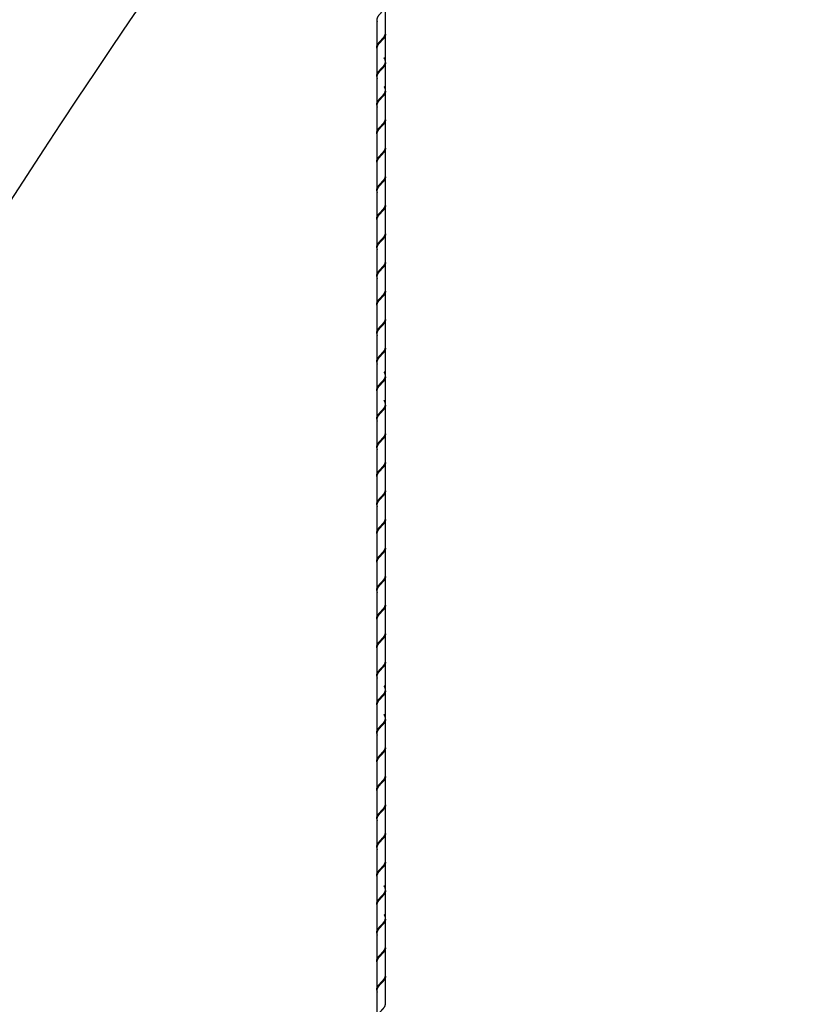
# Model space of a CAD drawing. Header units: millimetres. Extents: x -229 to 1028, y 47 to 3192.
# Tile 6 of 11: x 383 to 456, y 2498 to 2588. Entities that reach past the tile are written whole.
import ezdxf
from ezdxf.enums import TextEntityAlignment as Align

# ---------------------------------------------------------------- set-up
doc = ezdxf.new("R2010")
doc.units = ezdxf.units.MM
doc.layers.add('Default', color=7, linetype='Continuous')
doc.layers.add('DV3_Default', color=7, linetype='Continuous')
doc.styles.add('SEACAD_Arial_Narrow', font='ARIALN.TTF')
doc.dimstyles.new('Croquis', dxfattribs={"dimtxt": 80, "dimasz": 40, "dimexe": 40, "dimexo": 1200, "dimgap": 20, "dimtad": 1, "dimdec": 0, "dimlfac": 0.1, "dimdsep": 46, "dimtxsty": 'SEACAD_Arial_Narrow', "dimblk1": '_SE_BACK_SLASH', "dimblk2": '_SE_BACK_SLASH', "dimsah": 1, "dimcen": 40, "dimse1": 1, "dimse2": 1, "dimadec": 0, "dimazin": 0, "dimtfac": 0.5, "dimtdec": 3, "dimtmove": 0, "dimatfit": 3, "dimfxl": 1, "dimarcsym": 0})

# ---------------------------------------------------------------- blocks, each defined once
blk = doc.blocks.new('SE2')
at = {"layer": 'DV3_Default', "color": 7, "linetype": 'Continuous'}
for p, q in [((417.228, 2587.183), (417.228, 2589.719)), ((416.428, 2588.401), (416.428, 2585.865)), ((417.228, 2584.547), (417.228, 2587.083)), ((416.428, 2585.765), (416.428, 2583.229)), ((417.228, 2581.911), (417.228, 2584.447)), ((416.428, 2583.129), (416.428, 2580.593)), ((417.228, 2579.275), (417.228, 2581.811)), ((416.428, 2580.493), (416.428, 2577.957)), ((417.228, 2576.639), (417.228, 2579.175)), ((416.428, 2577.857), (416.428, 2575.321)), ((417.228, 2574.003), (417.228, 2576.539)), ((416.428, 2575.221), (416.428, 2572.685)), ((417.228, 2571.367), (417.228, 2573.903)), ((416.428, 2572.585), (416.428, 2570.049)), ((417.228, 2568.731), (417.228, 2571.267)), ((416.428, 2569.949), (416.428, 2567.413)), ((417.228, 2566.095), (417.228, 2568.631)), ((416.428, 2567.313), (416.428, 2564.777)), ((417.228, 2563.459), (417.228, 2565.995)), ((416.428, 2564.677), (416.428, 2562.141)), ((417.228, 2560.823), (417.228, 2563.359)), ((416.428, 2562.041), (416.428, 2559.505)), ((417.228, 2558.187), (417.228, 2560.723)), ((416.428, 2559.405), (416.428, 2556.869)), ((417.228, 2555.551), (417.228, 2558.087)), ((416.428, 2556.769), (416.428, 2554.233)), ((417.228, 2552.915), (417.228, 2555.451)), ((416.428, 2554.133), (416.428, 2551.597)), ((417.228, 2550.279), (417.228, 2552.815)), ((416.428, 2551.497), (416.428, 2548.961)), ((417.228, 2547.643), (417.228, 2550.179)), ((416.428, 2548.861), (416.428, 2546.325)), ((417.228, 2545.007), (417.228, 2547.543)), ((416.428, 2546.225), (416.428, 2543.689)), ((417.228, 2542.371), (417.228, 2544.907)), ((416.428, 2543.589), (416.428, 2541.053)), ((417.228, 2539.735), (417.228, 2542.271)), ((416.428, 2540.953), (416.428, 2538.417)), ((417.228, 2537.099), (417.228, 2539.635)), ((416.428, 2538.317), (416.428, 2535.781)), ((417.228, 2534.463), (417.228, 2536.999)), ((416.428, 2535.681), (416.428, 2533.145)), ((417.228, 2531.827), (417.228, 2534.363)), ((416.428, 2533.045), (416.428, 2530.509)), ((417.228, 2529.191), (417.228, 2531.727)), ((416.428, 2530.409), (416.428, 2527.873)), ((417.228, 2526.555), (417.228, 2529.091)), ((416.428, 2527.773), (416.428, 2525.237)), ((417.228, 2523.919), (417.228, 2526.455)), ((416.428, 2525.137), (416.428, 2522.601)), ((417.228, 2521.283), (417.228, 2523.819)), ((416.428, 2522.501), (416.428, 2519.965)), ((417.228, 2518.647), (417.228, 2521.183)), ((416.428, 2519.865), (416.428, 2517.329)), ((417.228, 2516.011), (417.228, 2518.547)), ((416.428, 2517.229), (416.428, 2514.693)), ((417.228, 2513.375), (417.228, 2515.911)), ((416.428, 2514.593), (416.428, 2512.057)), ((417.228, 2510.739), (417.228, 2513.275)), ((416.428, 2511.957), (416.428, 2509.421)), ((417.228, 2508.103), (417.228, 2510.639)), ((416.428, 2509.321), (416.428, 2506.785)), ((417.228, 2505.467), (417.228, 2508.003)), ((416.428, 2506.685), (416.428, 2504.149)), ((417.228, 2502.831), (417.228, 2505.367)), ((416.428, 2504.049), (416.428, 2501.513)), ((417.228, 2500.195), (417.228, 2502.731)), ((416.428, 2501.413), (416.428, 2498.877)), ((417.228, 2497.559), (417.228, 2500.095)), ((416.428, 2498.777), (416.428, 2496.241))]:
    blk.add_line(p, q, dxfattribs=at)
for points, weights, knots in [([(417.228, 2589.719), (417.228, 2589.5), (417.028, 2589.28), (416.828, 2589.06), (416.628, 2588.841), (416.428, 2588.621), (416.428, 2588.401), (416.428, 2588.334), (416.453, 2588.256)], [0.5, 0.433012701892, 0.5, 0.433012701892, 0.5, 0.433012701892, 0.5, 0.477204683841, 0.469923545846], [0, 0, 0, 0.299375, 0.299375, 0.59875, 0.59875, 0.898125, 0.898125, 1, 1, 1]), ([(416.435, 2585.79), (416.428, 2585.829), (416.428, 2585.865), (416.428, 2586.085), (416.628, 2586.305), (416.828, 2586.524), (417.028, 2586.744), (417.228, 2586.964), (417.228, 2587.183)], [0.479807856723, 0.487613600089, 0.5, 0.433012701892, 0.5, 0.433012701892, 0.5, 0.433012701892, 0.5], [0, 0, 0, 0.0580572, 0.0580572, 0.3720381, 0.3720381, 0.6860191, 0.6860191, 1, 1, 1]), ([(417.228, 2587.083), (417.228, 2586.864), (417.028, 2586.644), (416.828, 2586.424), (416.628, 2586.205), (416.428, 2585.985), (416.428, 2585.765), (416.428, 2585.698), (416.453, 2585.62)], [0.5, 0.433012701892, 0.5, 0.433012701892, 0.5, 0.433012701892, 0.5, 0.477204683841, 0.469923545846], [0, 0, 0, 0.299375, 0.299375, 0.59875, 0.59875, 0.898125, 0.898125, 1, 1, 1]), ([(416.435, 2583.154), (416.428, 2583.193), (416.428, 2583.229), (416.428, 2583.449), (416.628, 2583.669), (416.828, 2583.888), (417.028, 2584.108), (417.228, 2584.328), (417.228, 2584.547), (417.228, 2584.706), (417.109, 2584.883)], [0.479807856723, 0.487613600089, 0.5, 0.433012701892, 0.5, 0.433012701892, 0.5, 0.433012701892, 0.5, 0.449759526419, 0.47487976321], [0, 0, 0, 0.046991, 0.046991, 0.301127, 0.301127, 0.555263, 0.555263, 0.809398, 0.809398, 1, 1, 1]), ([(417.228, 2584.447), (417.228, 2584.228), (417.028, 2584.008), (416.828, 2583.788), (416.628, 2583.569), (416.428, 2583.349), (416.428, 2583.129), (416.428, 2583.062), (416.453, 2582.984)], [0.5, 0.433012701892, 0.5, 0.433012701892, 0.5, 0.433012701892, 0.5, 0.477204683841, 0.469923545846], [0, 0, 0, 0.299375, 0.299375, 0.59875, 0.59875, 0.898125, 0.898125, 1, 1, 1]), ([(416.435, 2580.518), (416.428, 2580.557), (416.428, 2580.593), (416.428, 2580.813), (416.628, 2581.033), (416.828, 2581.252), (417.028, 2581.472), (417.228, 2581.692), (417.228, 2581.911), (417.228, 2582.07), (417.109, 2582.247)], [0.479807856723, 0.487613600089, 0.5, 0.433012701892, 0.5, 0.433012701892, 0.5, 0.433012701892, 0.5, 0.449759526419, 0.47487976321], [0, 0, 0, 0.046991, 0.046991, 0.301127, 0.301127, 0.555263, 0.555263, 0.809398, 0.809398, 1, 1, 1]), ([(417.228, 2581.811), (417.228, 2581.592), (417.028, 2581.372), (416.828, 2581.152), (416.628, 2580.933), (416.428, 2580.713), (416.428, 2580.493), (416.428, 2580.426), (416.453, 2580.348)], [0.5, 0.433012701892, 0.5, 0.433012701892, 0.5, 0.433012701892, 0.5, 0.477204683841, 0.469923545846], [0, 0, 0, 0.299375, 0.299375, 0.59875, 0.59875, 0.898125, 0.898125, 1, 1, 1]), ([(416.435, 2577.882), (416.428, 2577.921), (416.428, 2577.957), (416.428, 2578.177), (416.628, 2578.397), (416.828, 2578.616), (417.028, 2578.836), (417.228, 2579.056), (417.228, 2579.275)], [0.479807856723, 0.487613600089, 0.5, 0.433012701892, 0.5, 0.433012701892, 0.5, 0.433012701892, 0.5], [0, 0, 0, 0.058057, 0.058057, 0.372038, 0.372038, 0.686019, 0.686019, 1, 1, 1]), ([(417.228, 2579.175), (417.228, 2578.956), (417.028, 2578.736), (416.828, 2578.516), (416.628, 2578.297), (416.428, 2578.077), (416.428, 2577.857), (416.428, 2577.845), (416.429, 2577.831)], [0.5, 0.433012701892, 0.5, 0.433012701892, 0.5, 0.433012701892, 0.5, 0.495525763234, 0.491649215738], [0, 0, 0, 0.326074, 0.326074, 0.652147, 0.652147, 0.978221, 0.978221, 1, 1, 1]), ([(416.435, 2575.246), (416.428, 2575.285), (416.428, 2575.321), (416.428, 2575.541), (416.628, 2575.761), (416.828, 2575.98), (417.028, 2576.2), (417.228, 2576.42), (417.228, 2576.639)], [0.479807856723, 0.487613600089, 0.5, 0.433012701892, 0.5, 0.433012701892, 0.5, 0.433012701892, 0.5], [0, 0, 0, 0.0580572, 0.0580572, 0.3720381, 0.3720381, 0.6860191, 0.6860191, 1, 1, 1]), ([(417.228, 2576.539), (417.228, 2576.32), (417.028, 2576.1), (416.828, 2575.88), (416.628, 2575.661), (416.428, 2575.441), (416.428, 2575.221), (416.428, 2575.209), (416.429, 2575.195)], [0.5, 0.433012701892, 0.5, 0.433012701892, 0.5, 0.433012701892, 0.5, 0.495525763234, 0.491649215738], [0, 0, 0, 0.326074, 0.326074, 0.652147, 0.652147, 0.978221, 0.978221, 1, 1, 1]), ([(416.435, 2572.61), (416.428, 2572.649), (416.428, 2572.685), (416.428, 2572.905), (416.628, 2573.125), (416.828, 2573.344), (417.028, 2573.564), (417.228, 2573.784), (417.228, 2574.003)], [0.479807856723, 0.487613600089, 0.5, 0.433012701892, 0.5, 0.433012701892, 0.5, 0.433012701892, 0.5], [0, 0, 0, 0.0580572, 0.0580572, 0.3720381, 0.3720381, 0.6860191, 0.6860191, 1, 1, 1]), ([(417.228, 2573.903), (417.228, 2573.684), (417.028, 2573.464), (416.828, 2573.244), (416.628, 2573.025), (416.428, 2572.805), (416.428, 2572.585), (416.428, 2572.518), (416.453, 2572.44)], [0.5, 0.433012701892, 0.5, 0.433012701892, 0.5, 0.433012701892, 0.5, 0.477204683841, 0.469923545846], [0, 0, 0, 0.299375, 0.299375, 0.59875, 0.59875, 0.898125, 0.898125, 1, 1, 1]), ([(416.435, 2569.974), (416.428, 2570.013), (416.428, 2570.049), (416.428, 2570.269), (416.628, 2570.489), (416.828, 2570.708), (417.028, 2570.928), (417.228, 2571.148), (417.228, 2571.367)], [0.479807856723, 0.487613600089, 0.5, 0.433012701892, 0.5, 0.433012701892, 0.5, 0.433012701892, 0.5], [0, 0, 0, 0.0580572, 0.0580572, 0.3720381, 0.3720381, 0.6860191, 0.6860191, 1, 1, 1]), ([(417.228, 2571.267), (417.228, 2571.048), (417.028, 2570.828), (416.828, 2570.608), (416.628, 2570.389), (416.428, 2570.169), (416.428, 2569.949), (416.428, 2569.882), (416.453, 2569.804)], [0.5, 0.433012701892, 0.5, 0.433012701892, 0.5, 0.433012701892, 0.5, 0.477204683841, 0.469923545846], [0, 0, 0, 0.299375, 0.299375, 0.59875, 0.59875, 0.898125, 0.898125, 1, 1, 1]), ([(416.435, 2567.338), (416.428, 2567.377), (416.428, 2567.413), (416.428, 2567.633), (416.628, 2567.853), (416.828, 2568.072), (417.028, 2568.292), (417.228, 2568.512), (417.228, 2568.731)], [0.479807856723, 0.487613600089, 0.5, 0.433012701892, 0.5, 0.433012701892, 0.5, 0.433012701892, 0.5], [0, 0, 0, 0.0580572, 0.0580572, 0.3720381, 0.3720381, 0.6860191, 0.6860191, 1, 1, 1]), ([(417.228, 2568.631), (417.228, 2568.412), (417.028, 2568.192), (416.828, 2567.972), (416.628, 2567.753), (416.428, 2567.533), (416.428, 2567.313), (416.428, 2567.246), (416.453, 2567.168)], [0.5, 0.433012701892, 0.5, 0.433012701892, 0.5, 0.433012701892, 0.5, 0.477204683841, 0.469923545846], [0, 0, 0, 0.299375, 0.299375, 0.59875, 0.59875, 0.898125, 0.898125, 1, 1, 1]), ([(416.435, 2564.702), (416.428, 2564.741), (416.428, 2564.777), (416.428, 2564.997), (416.628, 2565.217), (416.828, 2565.436), (417.028, 2565.656), (417.228, 2565.876), (417.228, 2566.095)], [0.479807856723, 0.487613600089, 0.5, 0.433012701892, 0.5, 0.433012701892, 0.5, 0.433012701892, 0.5], [0, 0, 0, 0.0580572, 0.0580572, 0.3720381, 0.3720381, 0.6860191, 0.6860191, 1, 1, 1]), ([(417.228, 2565.995), (417.228, 2565.776), (417.028, 2565.556), (416.828, 2565.336), (416.628, 2565.117), (416.428, 2564.897), (416.428, 2564.677), (416.428, 2564.61), (416.453, 2564.532)], [0.5, 0.433012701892, 0.5, 0.433012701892, 0.5, 0.433012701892, 0.5, 0.477204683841, 0.469923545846], [0, 0, 0, 0.299375, 0.299375, 0.59875, 0.59875, 0.898125, 0.898125, 1, 1, 1]), ([(416.435, 2562.066), (416.428, 2562.105), (416.428, 2562.141), (416.428, 2562.361), (416.628, 2562.581), (416.828, 2562.8), (417.028, 2563.02), (417.228, 2563.24), (417.228, 2563.459)], [0.479807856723, 0.487613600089, 0.5, 0.433012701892, 0.5, 0.433012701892, 0.5, 0.433012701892, 0.5], [0, 0, 0, 0.058057, 0.058057, 0.372038, 0.372038, 0.686019, 0.686019, 1, 1, 1]), ([(417.228, 2563.359), (417.228, 2563.14), (417.028, 2562.92), (416.828, 2562.7), (416.628, 2562.481), (416.428, 2562.261), (416.428, 2562.041), (416.428, 2561.974), (416.453, 2561.896)], [0.5, 0.433012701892, 0.5, 0.433012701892, 0.5, 0.433012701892, 0.5, 0.477204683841, 0.469923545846], [0, 0, 0, 0.2993749, 0.2993749, 0.5987499, 0.5987499, 0.8981248, 0.8981248, 1, 1, 1]), ([(416.435, 2559.43), (416.428, 2559.469), (416.428, 2559.505), (416.428, 2559.725), (416.628, 2559.945), (416.828, 2560.164), (417.028, 2560.384), (417.228, 2560.604), (417.228, 2560.823)], [0.479807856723, 0.487613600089, 0.5, 0.433012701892, 0.5, 0.433012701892, 0.5, 0.433012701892, 0.5], [0, 0, 0, 0.058057, 0.058057, 0.372038, 0.372038, 0.686019, 0.686019, 1, 1, 1]), ([(417.228, 2560.723), (417.228, 2560.504), (417.028, 2560.284), (416.828, 2560.064), (416.628, 2559.845), (416.428, 2559.625), (416.428, 2559.405), (416.428, 2559.338), (416.453, 2559.26)], [0.5, 0.433012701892, 0.5, 0.433012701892, 0.5, 0.433012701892, 0.5, 0.477204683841, 0.469923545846], [0, 0, 0, 0.299375, 0.299375, 0.59875, 0.59875, 0.898125, 0.898125, 1, 1, 1]), ([(416.435, 2556.794), (416.428, 2556.833), (416.428, 2556.869), (416.428, 2557.089), (416.628, 2557.309), (416.828, 2557.528), (417.028, 2557.748), (417.228, 2557.968), (417.228, 2558.187)], [0.479807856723, 0.487613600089, 0.5, 0.433012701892, 0.5, 0.433012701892, 0.5, 0.433012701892, 0.5], [0, 0, 0, 0.058057, 0.058057, 0.372038, 0.372038, 0.686019, 0.686019, 1, 1, 1]), ([(417.228, 2558.087), (417.228, 2557.868), (417.028, 2557.648), (416.828, 2557.428), (416.628, 2557.209), (416.428, 2556.989), (416.428, 2556.769), (416.428, 2556.702), (416.453, 2556.624)], [0.5, 0.433012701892, 0.5, 0.433012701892, 0.5, 0.433012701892, 0.5, 0.477204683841, 0.469923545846], [0, 0, 0, 0.299375, 0.299375, 0.59875, 0.59875, 0.898125, 0.898125, 1, 1, 1]), ([(416.435, 2554.158), (416.428, 2554.197), (416.428, 2554.233), (416.428, 2554.453), (416.628, 2554.673), (416.828, 2554.892), (417.028, 2555.112), (417.228, 2555.332), (417.228, 2555.551), (417.228, 2555.71), (417.109, 2555.887)], [0.479807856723, 0.487613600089, 0.5, 0.433012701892, 0.5, 0.433012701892, 0.5, 0.433012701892, 0.5, 0.449759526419, 0.47487976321], [0, 0, 0, 0.046991, 0.046991, 0.301127, 0.301127, 0.555263, 0.555263, 0.809398, 0.809398, 1, 1, 1]), ([(417.228, 2555.451), (417.228, 2555.232), (417.028, 2555.012), (416.828, 2554.792), (416.628, 2554.573), (416.428, 2554.353), (416.428, 2554.133), (416.428, 2554.066), (416.453, 2553.988)], [0.5, 0.433012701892, 0.5, 0.433012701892, 0.5, 0.433012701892, 0.5, 0.477204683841, 0.469923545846], [0, 0, 0, 0.299375, 0.299375, 0.59875, 0.59875, 0.898125, 0.898125, 1, 1, 1]), ([(416.435, 2551.522), (416.428, 2551.561), (416.428, 2551.597), (416.428, 2551.817), (416.628, 2552.037), (416.828, 2552.256), (417.028, 2552.476), (417.228, 2552.696), (417.228, 2552.915), (417.228, 2553.074), (417.109, 2553.251)], [0.479807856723, 0.487613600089, 0.5, 0.433012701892, 0.5, 0.433012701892, 0.5, 0.433012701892, 0.5, 0.449759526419, 0.47487976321], [0, 0, 0, 0.046991, 0.046991, 0.301127, 0.301127, 0.555263, 0.555263, 0.809398, 0.809398, 1, 1, 1]), ([(417.228, 2552.815), (417.228, 2552.596), (417.028, 2552.376), (416.828, 2552.156), (416.628, 2551.937), (416.428, 2551.717), (416.428, 2551.497), (416.428, 2551.43), (416.453, 2551.352)], [0.5, 0.433012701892, 0.5, 0.433012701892, 0.5, 0.433012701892, 0.5, 0.477204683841, 0.469923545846], [0, 0, 0, 0.2993749, 0.2993749, 0.5987499, 0.5987499, 0.8981248, 0.8981248, 1, 1, 1]), ([(416.435, 2548.886), (416.428, 2548.925), (416.428, 2548.961), (416.428, 2549.181), (416.628, 2549.401), (416.828, 2549.62), (417.028, 2549.84), (417.228, 2550.06), (417.228, 2550.279)], [0.479807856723, 0.487613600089, 0.5, 0.433012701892, 0.5, 0.433012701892, 0.5, 0.433012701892, 0.5], [0, 0, 0, 0.058057, 0.058057, 0.372038, 0.372038, 0.686019, 0.686019, 1, 1, 1]), ([(417.228, 2550.179), (417.228, 2549.96), (417.028, 2549.74), (416.828, 2549.52), (416.628, 2549.301), (416.428, 2549.081), (416.428, 2548.861), (416.428, 2548.794), (416.453, 2548.716)], [0.5, 0.433012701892, 0.5, 0.433012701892, 0.5, 0.433012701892, 0.5, 0.477204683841, 0.469923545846], [0, 0, 0, 0.299375, 0.299375, 0.59875, 0.59875, 0.898125, 0.898125, 1, 1, 1]), ([(416.435, 2546.25), (416.428, 2546.289), (416.428, 2546.325), (416.428, 2546.545), (416.628, 2546.765), (416.828, 2546.984), (417.028, 2547.204), (417.228, 2547.424), (417.228, 2547.643)], [0.479807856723, 0.487613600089, 0.5, 0.433012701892, 0.5, 0.433012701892, 0.5, 0.433012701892, 0.5], [0, 0, 0, 0.058057, 0.058057, 0.372038, 0.372038, 0.686019, 0.686019, 1, 1, 1]), ([(417.228, 2547.543), (417.228, 2547.324), (417.028, 2547.104), (416.828, 2546.884), (416.628, 2546.665), (416.428, 2546.445), (416.428, 2546.225), (416.428, 2546.158), (416.453, 2546.08)], [0.5, 0.433012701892, 0.5, 0.433012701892, 0.5, 0.433012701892, 0.5, 0.477204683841, 0.469923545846], [0, 0, 0, 0.299375, 0.299375, 0.59875, 0.59875, 0.898125, 0.898125, 1, 1, 1]), ([(416.435, 2543.614), (416.428, 2543.653), (416.428, 2543.689), (416.428, 2543.909), (416.628, 2544.129), (416.828, 2544.348), (417.028, 2544.568), (417.228, 2544.788), (417.228, 2545.007)], [0.479807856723, 0.487613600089, 0.5, 0.433012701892, 0.5, 0.433012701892, 0.5, 0.433012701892, 0.5], [0, 0, 0, 0.0580572, 0.0580572, 0.3720381, 0.3720381, 0.6860191, 0.6860191, 1, 1, 1]), ([(417.228, 2544.907), (417.228, 2544.688), (417.028, 2544.468), (416.828, 2544.248), (416.628, 2544.029), (416.428, 2543.809), (416.428, 2543.589), (416.428, 2543.522), (416.453, 2543.444)], [0.5, 0.433012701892, 0.5, 0.433012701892, 0.5, 0.433012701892, 0.5, 0.477204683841, 0.469923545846], [0, 0, 0, 0.299375, 0.299375, 0.59875, 0.59875, 0.898125, 0.898125, 1, 1, 1]), ([(416.435, 2540.978), (416.428, 2541.017), (416.428, 2541.053), (416.428, 2541.273), (416.628, 2541.493), (416.828, 2541.712), (417.028, 2541.932), (417.228, 2542.152), (417.228, 2542.371)], [0.479807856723, 0.487613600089, 0.5, 0.433012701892, 0.5, 0.433012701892, 0.5, 0.433012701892, 0.5], [0, 0, 0, 0.058057, 0.058057, 0.372038, 0.372038, 0.686019, 0.686019, 1, 1, 1]), ([(417.228, 2542.271), (417.228, 2542.052), (417.028, 2541.832), (416.828, 2541.612), (416.628, 2541.393), (416.428, 2541.173), (416.428, 2540.953), (416.428, 2540.886), (416.453, 2540.808)], [0.5, 0.433012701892, 0.5, 0.433012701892, 0.5, 0.433012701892, 0.5, 0.477204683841, 0.469923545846], [0, 0, 0, 0.299375, 0.299375, 0.59875, 0.59875, 0.898125, 0.898125, 1, 1, 1]), ([(416.435, 2538.342), (416.428, 2538.381), (416.428, 2538.417), (416.428, 2538.637), (416.628, 2538.857), (416.828, 2539.076), (417.028, 2539.296), (417.228, 2539.516), (417.228, 2539.735)], [0.479807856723, 0.487613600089, 0.5, 0.433012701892, 0.5, 0.433012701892, 0.5, 0.433012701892, 0.5], [0, 0, 0, 0.058057, 0.058057, 0.372038, 0.372038, 0.686019, 0.686019, 1, 1, 1]), ([(417.228, 2539.635), (417.228, 2539.416), (417.028, 2539.196), (416.828, 2538.976), (416.628, 2538.757), (416.428, 2538.537), (416.428, 2538.317), (416.428, 2538.25), (416.453, 2538.172)], [0.5, 0.433012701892, 0.5, 0.433012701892, 0.5, 0.433012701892, 0.5, 0.477204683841, 0.469923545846], [0, 0, 0, 0.299375, 0.299375, 0.59875, 0.59875, 0.898125, 0.898125, 1, 1, 1]), ([(416.435, 2535.706), (416.428, 2535.745), (416.428, 2535.781), (416.428, 2536.001), (416.628, 2536.221), (416.828, 2536.44), (417.028, 2536.66), (417.228, 2536.88), (417.228, 2537.099)], [0.479807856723, 0.487613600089, 0.5, 0.433012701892, 0.5, 0.433012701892, 0.5, 0.433012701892, 0.5], [0, 0, 0, 0.058057, 0.058057, 0.372038, 0.372038, 0.686019, 0.686019, 1, 1, 1]), ([(417.228, 2536.999), (417.228, 2536.78), (417.028, 2536.56), (416.828, 2536.34), (416.628, 2536.121), (416.428, 2535.901), (416.428, 2535.681), (416.428, 2535.614), (416.453, 2535.536)], [0.5, 0.433012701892, 0.5, 0.433012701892, 0.5, 0.433012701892, 0.5, 0.477204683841, 0.469923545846], [0, 0, 0, 0.299375, 0.299375, 0.59875, 0.59875, 0.898125, 0.898125, 1, 1, 1]), ([(416.435, 2533.07), (416.428, 2533.109), (416.428, 2533.145), (416.428, 2533.365), (416.628, 2533.585), (416.828, 2533.804), (417.028, 2534.024), (417.228, 2534.244), (417.228, 2534.463)], [0.479807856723, 0.487613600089, 0.5, 0.433012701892, 0.5, 0.433012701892, 0.5, 0.433012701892, 0.5], [0, 0, 0, 0.058057, 0.058057, 0.372038, 0.372038, 0.686019, 0.686019, 1, 1, 1]), ([(417.228, 2534.363), (417.228, 2534.144), (417.028, 2533.924), (416.828, 2533.704), (416.628, 2533.485), (416.428, 2533.265), (416.428, 2533.045), (416.428, 2532.978), (416.453, 2532.9)], [0.5, 0.433012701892, 0.5, 0.433012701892, 0.5, 0.433012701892, 0.5, 0.477204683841, 0.469923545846], [0, 0, 0, 0.2993749, 0.2993749, 0.5987499, 0.5987499, 0.8981248, 0.8981248, 1, 1, 1]), ([(416.435, 2530.434), (416.428, 2530.473), (416.428, 2530.509), (416.428, 2530.729), (416.628, 2530.949), (416.828, 2531.168), (417.028, 2531.388), (417.228, 2531.608), (417.228, 2531.827)], [0.479807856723, 0.487613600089, 0.5, 0.433012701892, 0.5, 0.433012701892, 0.5, 0.433012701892, 0.5], [0, 0, 0, 0.058057, 0.058057, 0.372038, 0.372038, 0.686019, 0.686019, 1, 1, 1]), ([(417.228, 2531.727), (417.228, 2531.508), (417.028, 2531.288), (416.828, 2531.068), (416.628, 2530.849), (416.428, 2530.629), (416.428, 2530.409), (416.428, 2530.342), (416.453, 2530.264)], [0.5, 0.433012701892, 0.5, 0.433012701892, 0.5, 0.433012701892, 0.5, 0.477204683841, 0.469923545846], [0, 0, 0, 0.299375, 0.299375, 0.59875, 0.59875, 0.898125, 0.898125, 1, 1, 1]), ([(416.435, 2527.798), (416.428, 2527.837), (416.428, 2527.873), (416.428, 2528.093), (416.628, 2528.313), (416.828, 2528.532), (417.028, 2528.752), (417.228, 2528.972), (417.228, 2529.191)], [0.479807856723, 0.487613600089, 0.5, 0.433012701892, 0.5, 0.433012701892, 0.5, 0.433012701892, 0.5], [0, 0, 0, 0.0580572, 0.0580572, 0.3720381, 0.3720381, 0.6860191, 0.6860191, 1, 1, 1]), ([(417.228, 2529.091), (417.228, 2528.872), (417.028, 2528.652), (416.828, 2528.432), (416.628, 2528.213), (416.428, 2527.993), (416.428, 2527.773), (416.428, 2527.706), (416.453, 2527.628)], [0.5, 0.433012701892, 0.5, 0.433012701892, 0.5, 0.433012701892, 0.5, 0.477204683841, 0.469923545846], [0, 0, 0, 0.299375, 0.299375, 0.59875, 0.59875, 0.898125, 0.898125, 1, 1, 1]), ([(416.435, 2525.162), (416.428, 2525.201), (416.428, 2525.237), (416.428, 2525.457), (416.628, 2525.677), (416.828, 2525.896), (417.028, 2526.116), (417.228, 2526.336), (417.228, 2526.555), (417.228, 2526.714), (417.109, 2526.891)], [0.479807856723, 0.487613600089, 0.5, 0.433012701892, 0.5, 0.433012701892, 0.5, 0.433012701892, 0.5, 0.449759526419, 0.47487976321], [0, 0, 0, 0.046991, 0.046991, 0.301127, 0.301127, 0.555263, 0.555263, 0.809398, 0.809398, 1, 1, 1]), ([(417.228, 2526.455), (417.228, 2526.236), (417.028, 2526.016), (416.828, 2525.796), (416.628, 2525.577), (416.428, 2525.357), (416.428, 2525.137), (416.428, 2525.07), (416.453, 2524.992)], [0.5, 0.433012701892, 0.5, 0.433012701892, 0.5, 0.433012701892, 0.5, 0.477204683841, 0.469923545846], [0, 0, 0, 0.299375, 0.299375, 0.59875, 0.59875, 0.898125, 0.898125, 1, 1, 1]), ([(416.435, 2522.526), (416.428, 2522.565), (416.428, 2522.601), (416.428, 2522.821), (416.628, 2523.041), (416.828, 2523.26), (417.028, 2523.48), (417.228, 2523.7), (417.228, 2523.919), (417.228, 2524.078), (417.109, 2524.255)], [0.479807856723, 0.487613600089, 0.5, 0.433012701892, 0.5, 0.433012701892, 0.5, 0.433012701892, 0.5, 0.449759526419, 0.47487976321], [0, 0, 0, 0.046991, 0.046991, 0.301127, 0.301127, 0.555263, 0.555263, 0.809398, 0.809398, 1, 1, 1]), ([(417.228, 2523.819), (417.228, 2523.6), (417.028, 2523.38), (416.828, 2523.16), (416.628, 2522.941), (416.428, 2522.721), (416.428, 2522.501), (416.428, 2522.434), (416.453, 2522.356)], [0.5, 0.433012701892, 0.5, 0.433012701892, 0.5, 0.433012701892, 0.5, 0.477204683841, 0.469923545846], [0, 0, 0, 0.299375, 0.299375, 0.59875, 0.59875, 0.898125, 0.898125, 1, 1, 1]), ([(416.435, 2519.89), (416.428, 2519.929), (416.428, 2519.965), (416.428, 2520.185), (416.628, 2520.405), (416.828, 2520.624), (417.028, 2520.844), (417.228, 2521.064), (417.228, 2521.283)], [0.479807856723, 0.487613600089, 0.5, 0.433012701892, 0.5, 0.433012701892, 0.5, 0.433012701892, 0.5], [0, 0, 0, 0.058057, 0.058057, 0.372038, 0.372038, 0.686019, 0.686019, 1, 1, 1]), ([(417.228, 2521.183), (417.228, 2520.964), (417.028, 2520.744), (416.828, 2520.524), (416.628, 2520.305), (416.428, 2520.085), (416.428, 2519.865), (416.428, 2519.853), (416.429, 2519.839)], [0.5, 0.433012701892, 0.5, 0.433012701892, 0.5, 0.433012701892, 0.5, 0.495525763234, 0.491649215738], [0, 0, 0, 0.326074, 0.326074, 0.652147, 0.652147, 0.978221, 0.978221, 1, 1, 1]), ([(416.435, 2517.254), (416.428, 2517.293), (416.428, 2517.329), (416.428, 2517.549), (416.628, 2517.769), (416.828, 2517.988), (417.028, 2518.208), (417.228, 2518.428), (417.228, 2518.647)], [0.479807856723, 0.487613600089, 0.5, 0.433012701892, 0.5, 0.433012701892, 0.5, 0.433012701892, 0.5], [0, 0, 0, 0.0580572, 0.0580572, 0.3720381, 0.3720381, 0.6860191, 0.6860191, 1, 1, 1]), ([(417.228, 2518.547), (417.228, 2518.328), (417.028, 2518.108), (416.828, 2517.888), (416.628, 2517.669), (416.428, 2517.449), (416.428, 2517.229), (416.428, 2517.217), (416.429, 2517.203)], [0.5, 0.433012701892, 0.5, 0.433012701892, 0.5, 0.433012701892, 0.5, 0.495525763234, 0.491649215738], [0, 0, 0, 0.3260736, 0.3260736, 0.6521472, 0.6521472, 0.9782208, 0.9782208, 1, 1, 1]), ([(416.435, 2514.618), (416.428, 2514.657), (416.428, 2514.693), (416.428, 2514.913), (416.628, 2515.133), (416.828, 2515.352), (417.028, 2515.572), (417.228, 2515.792), (417.228, 2516.011)], [0.479807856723, 0.487613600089, 0.5, 0.433012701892, 0.5, 0.433012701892, 0.5, 0.433012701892, 0.5], [0, 0, 0, 0.0580572, 0.0580572, 0.3720381, 0.3720381, 0.6860191, 0.6860191, 1, 1, 1]), ([(417.228, 2515.911), (417.228, 2515.692), (417.028, 2515.472), (416.828, 2515.252), (416.628, 2515.033), (416.428, 2514.813), (416.428, 2514.593), (416.428, 2514.526), (416.453, 2514.448)], [0.5, 0.433012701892, 0.5, 0.433012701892, 0.5, 0.433012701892, 0.5, 0.477204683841, 0.469923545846], [0, 0, 0, 0.299375, 0.299375, 0.59875, 0.59875, 0.898125, 0.898125, 1, 1, 1]), ([(416.435, 2511.982), (416.428, 2512.021), (416.428, 2512.057), (416.428, 2512.277), (416.628, 2512.497), (416.828, 2512.716), (417.028, 2512.936), (417.228, 2513.156), (417.228, 2513.375)], [0.479807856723, 0.487613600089, 0.5, 0.433012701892, 0.5, 0.433012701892, 0.5, 0.433012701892, 0.5], [0, 0, 0, 0.0580572, 0.0580572, 0.3720381, 0.3720381, 0.6860191, 0.6860191, 1, 1, 1]), ([(417.228, 2513.275), (417.228, 2513.056), (417.028, 2512.836), (416.828, 2512.616), (416.628, 2512.397), (416.428, 2512.177), (416.428, 2511.957), (416.428, 2511.89), (416.453, 2511.812)], [0.5, 0.433012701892, 0.5, 0.433012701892, 0.5, 0.433012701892, 0.5, 0.477204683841, 0.469923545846], [0, 0, 0, 0.299375, 0.299375, 0.59875, 0.59875, 0.898125, 0.898125, 1, 1, 1]), ([(416.435, 2509.346), (416.428, 2509.385), (416.428, 2509.421), (416.428, 2509.641), (416.628, 2509.861), (416.828, 2510.08), (417.028, 2510.3), (417.228, 2510.52), (417.228, 2510.739)], [0.479807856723, 0.487613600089, 0.5, 0.433012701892, 0.5, 0.433012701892, 0.5, 0.433012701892, 0.5], [0, 0, 0, 0.0580572, 0.0580572, 0.3720381, 0.3720381, 0.6860191, 0.6860191, 1, 1, 1]), ([(417.228, 2510.639), (417.228, 2510.42), (417.028, 2510.2), (416.828, 2509.98), (416.628, 2509.761), (416.428, 2509.541), (416.428, 2509.321), (416.428, 2509.309), (416.429, 2509.295)], [0.5, 0.433012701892, 0.5, 0.433012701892, 0.5, 0.433012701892, 0.5, 0.495525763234, 0.491649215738], [0, 0, 0, 0.326074, 0.326074, 0.652147, 0.652147, 0.978221, 0.978221, 1, 1, 1]), ([(416.435, 2506.71), (416.428, 2506.749), (416.428, 2506.785), (416.428, 2507.005), (416.628, 2507.225), (416.828, 2507.444), (417.028, 2507.664), (417.228, 2507.884), (417.228, 2508.103), (417.228, 2508.262), (417.109, 2508.439)], [0.479807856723, 0.487613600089, 0.5, 0.433012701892, 0.5, 0.433012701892, 0.5, 0.433012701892, 0.5, 0.449759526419, 0.47487976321], [0, 0, 0, 0.046991, 0.046991, 0.301127, 0.301127, 0.555263, 0.555263, 0.809398, 0.809398, 1, 1, 1]), ([(417.228, 2508.003), (417.228, 2507.784), (417.028, 2507.564), (416.828, 2507.344), (416.628, 2507.125), (416.428, 2506.905), (416.428, 2506.685), (416.428, 2506.673), (416.429, 2506.659)], [0.5, 0.433012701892, 0.5, 0.433012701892, 0.5, 0.433012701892, 0.5, 0.495525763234, 0.491649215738], [0, 0, 0, 0.326074, 0.326074, 0.652147, 0.652147, 0.978221, 0.978221, 1, 1, 1]), ([(416.435, 2504.074), (416.428, 2504.113), (416.428, 2504.149), (416.428, 2504.369), (416.628, 2504.589), (416.828, 2504.808), (417.028, 2505.028), (417.228, 2505.248), (417.228, 2505.467), (417.228, 2505.626), (417.109, 2505.803)], [0.479807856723, 0.487613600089, 0.5, 0.433012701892, 0.5, 0.433012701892, 0.5, 0.433012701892, 0.5, 0.449759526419, 0.47487976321], [0, 0, 0, 0.046991, 0.046991, 0.301127, 0.301127, 0.555263, 0.555263, 0.809398, 0.809398, 1, 1, 1]), ([(417.228, 2505.367), (417.228, 2505.148), (417.028, 2504.928), (416.828, 2504.708), (416.628, 2504.489), (416.428, 2504.269), (416.428, 2504.049), (416.428, 2503.982), (416.453, 2503.904)], [0.5, 0.433012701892, 0.5, 0.433012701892, 0.5, 0.433012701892, 0.5, 0.477204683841, 0.469923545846], [0, 0, 0, 0.299375, 0.299375, 0.59875, 0.59875, 0.898125, 0.898125, 1, 1, 1]), ([(416.435, 2501.438), (416.428, 2501.477), (416.428, 2501.513), (416.428, 2501.733), (416.628, 2501.953), (416.828, 2502.172), (417.028, 2502.392), (417.228, 2502.612), (417.228, 2502.831)], [0.479807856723, 0.487613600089, 0.5, 0.433012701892, 0.5, 0.433012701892, 0.5, 0.433012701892, 0.5], [0, 0, 0, 0.058057, 0.058057, 0.372038, 0.372038, 0.686019, 0.686019, 1, 1, 1]), ([(417.228, 2502.731), (417.228, 2502.512), (417.028, 2502.292), (416.828, 2502.072), (416.628, 2501.853), (416.428, 2501.633), (416.428, 2501.413), (416.428, 2501.346), (416.453, 2501.268)], [0.5, 0.433012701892, 0.5, 0.433012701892, 0.5, 0.433012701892, 0.5, 0.477204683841, 0.469923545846], [0, 0, 0, 0.299375, 0.299375, 0.59875, 0.59875, 0.898125, 0.898125, 1, 1, 1]), ([(416.435, 2498.802), (416.428, 2498.841), (416.428, 2498.877), (416.428, 2499.097), (416.628, 2499.317), (416.828, 2499.536), (417.028, 2499.756), (417.228, 2499.976), (417.228, 2500.195)], [0.479807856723, 0.487613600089, 0.5, 0.433012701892, 0.5, 0.433012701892, 0.5, 0.433012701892, 0.5], [0, 0, 0, 0.0580572, 0.0580572, 0.3720381, 0.3720381, 0.6860191, 0.6860191, 1, 1, 1]), ([(417.228, 2500.095), (417.228, 2499.876), (417.028, 2499.656), (416.828, 2499.436), (416.628, 2499.217), (416.428, 2498.997), (416.428, 2498.777), (416.428, 2498.71), (416.453, 2498.632)], [0.5, 0.433012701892, 0.5, 0.433012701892, 0.5, 0.433012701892, 0.5, 0.477204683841, 0.469923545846], [0, 0, 0, 0.299375, 0.299375, 0.59875, 0.59875, 0.898125, 0.898125, 1, 1, 1]), ([(416.435, 2496.166), (416.428, 2496.205), (416.428, 2496.241), (416.428, 2496.461), (416.628, 2496.681), (416.828, 2496.9), (417.028, 2497.12), (417.228, 2497.34), (417.228, 2497.559)], [0.479807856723, 0.487613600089, 0.5, 0.433012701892, 0.5, 0.433012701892, 0.5, 0.433012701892, 0.5], [0, 0, 0, 0.058057, 0.058057, 0.372038, 0.372038, 0.686019, 0.686019, 1, 1, 1])]:
    blk.add_rational_spline(points, weights, degree=2, knots=knots, dxfattribs=at)
blk = doc.blocks.new('DMBLK34')
at = {"layer": 'Default', "color": 7, "linetype": 'Continuous'}
for p, q in [((927.615, 2691.406), (878.625, 2642.416)), ((903.12, 2000.161), (903.12, 2666.911)), ((927.615, 2024.656), (878.625, 1975.666))]:
    blk.add_line(p, q, dxfattribs=at)
at = {"layer": 'Default', "color": 7, "linetype": 'Continuous', "style": 'SEACAD_Arial_Narrow'}
for s, p in [('Para techos máx. 5 m.', (923.12, 2080.445)), ('max. 300cm', (803.12, 2080.445))]:
    blk.add_text(s, height=80, rotation=90, dxfattribs=at).set_placement(p, align=Align.TOP_LEFT)
blk = doc.blocks.new('_SE_BACK_SLASH')
at = {"color": 0}
for p, q in [((-0.5, 0.5), (0.5, -0.5)), ((0, 0), (-1, 0))]:
    blk.add_line(p, q, dxfattribs=at)

msp = doc.modelspace()

# ---------------------------------------------------------------- linework, layer by layer
at = {"layer": 'Default', "color": 7, "linetype": 'Continuous'}
msp.add_open_spline([(416.828, 2621.911), (380.971, 2570.317), (278.71, 2428.906), (467.36, 2214.615), (447.638, 2061.572), (445.544, 2000.161)], degree=3, knots=[0, 0, 0, 0, 0.260591, 0.745148, 1, 1, 1, 1], dxfattribs=at)

# ---------------------------------------------------------------- block references
at = {"layer": 'Default'}
msp.add_blockref('SE2', (0, 0), dxfattribs=at)

# ---------------------------------------------------------------- dimensions: what is measured, and where the dimension line sits
at = {"layer": 'Default', "color": 7, "linetype": 'Continuous'}
dim = msp.add_linear_dim(base=(903.12, 2666.911), p1=(422.825, 2000.161), p2=(522.328, 2666.911), angle=90, text='\\A1;max. 300cm {}\\XPara techos máx. 5 m.', dimstyle='Croquis', dxfattribs=at)
dim.commit()
dim.dimension.update_dxf_attribs({"geometry": 'DMBLK34', "text_midpoint": (903.12, 2333.536), "dimtype": 160})

doc.saveas('drawing.dxf')
